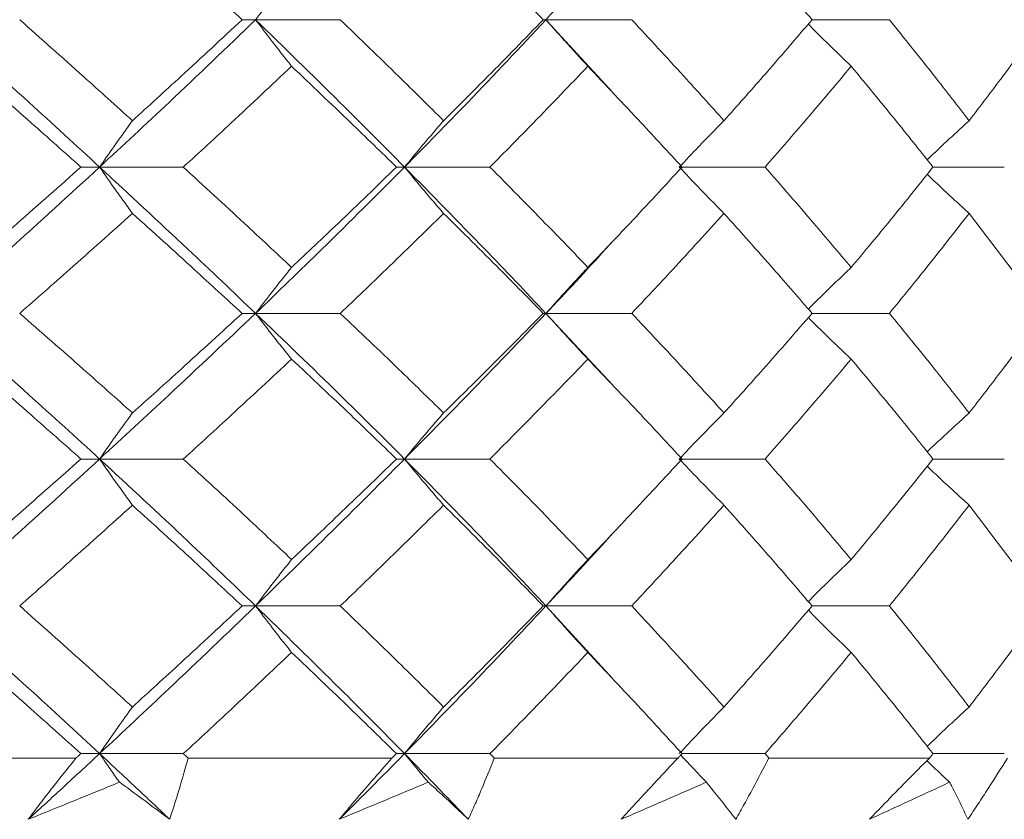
# Model space of a CAD drawing. Header units: inches. Extents: x 1.8 to 28.9, y 1.9 to 20.6.
# Tile 32 of 53: x 17.01 to 17.251, y 9.428 to 9.624. Entities that reach past the tile are written whole.
import ezdxf

# ---------------------------------------------------------------- set-up
doc = ezdxf.new("R2010")
doc.units = ezdxf.units.IN
doc.header["$MEASUREMENT"] = 0

msp = doc.modelspace()

# ---------------------------------------------------------------- linework, layer by layer
at = {"color": 7, "linetype": 'Continuous', "lineweight": 15}
for p, q in [((17.06762, 9.6237), (17.06434, 9.6237)), ((17.06762, 9.6237), (17.08837, 9.6237)), ((17.13874, 9.6237), (17.13808, 9.6237)), ((17.13874, 9.6237), (17.15511, 9.60584)), ((17.13874, 9.6237), (17.15974, 9.6237)), ((17.2039, 9.6237), (17.22284, 9.6237)), ((17.02943, 9.58761), (17.02485, 9.58761)), ((17.02943, 9.58761), (17.04993, 9.58761)), ((17.10411, 9.58761), (17.10213, 9.58761)), ((17.10411, 9.58761), (17.12502, 9.58761)), ((17.17139, 9.58761), (17.19239, 9.58761)), ((17.23351, 9.58761), (17.25097, 9.58761)), ((17.06762, 9.55179), (17.06434, 9.55179)), ((17.06762, 9.55179), (17.08837, 9.55179)), ((17.13874, 9.55179), (17.13808, 9.55179)), ((17.13874, 9.55179), (17.15511, 9.53419)), ((17.13874, 9.55179), (17.15974, 9.55179)), ((17.2039, 9.55179), (17.22284, 9.55179)), ((17.02943, 9.51612), (17.02485, 9.51612)), ((17.02943, 9.51612), (17.04993, 9.51612)), ((17.10411, 9.51612), (17.10213, 9.51612)), ((17.10411, 9.51612), (17.12502, 9.51612)), ((17.17139, 9.51612), (17.19239, 9.51612)), ((17.23351, 9.51612), (17.25097, 9.51612)), ((17.06762, 9.48015), (17.06434, 9.48015)), ((17.06762, 9.48015), (17.08837, 9.48015)), ((17.13874, 9.48015), (17.13808, 9.48015)), ((17.13874, 9.48015), (17.15511, 9.46228)), ((17.13874, 9.48015), (17.15974, 9.48015)), ((17.2039, 9.48015), (17.22284, 9.48015)), ((17.02364, 9.44289), (16.96958, 9.44289)), ((17.02485, 9.44398), (17.02943, 9.44398)), ((17.04993, 9.44398), (17.02943, 9.44398)), ((17.10102, 9.44289), (17.05111, 9.44289)), ((17.10411, 9.44398), (17.10213, 9.44398)), ((17.10411, 9.44398), (17.12502, 9.44398)), ((17.17106, 9.44289), (17.12609, 9.44289)), ((17.17205, 9.44398), (17.19239, 9.44398)), ((17.23266, 9.44289), (17.19333, 9.44289)), ((17.23351, 9.44398), (17.25097, 9.44398))]:
    msp.add_line(p, q, dxfattribs=at)
for points, knots in [([(17.03747, 9.6485), (17.04254, 9.64387), (17.05158, 9.6356), (17.06044, 9.62734), (17.06434, 9.6237)], [0, 0, 0, 0, 0.560157, 1, 1, 1, 1]), ([(17.11367, 9.6485), (17.11829, 9.64387), (17.12653, 9.6356), (17.13455, 9.62734), (17.13808, 9.6237)], [0, 0, 0, 0, 0.560157, 1, 1, 1, 1]), ([(17.18233, 9.6485), (17.18642, 9.64387), (17.19374, 9.6356), (17.2008, 9.62734), (17.2039, 9.6237)], [0, 0, 0, 0, 0.560157, 1, 1, 1, 1]), ([(17.24236, 9.6485), (17.24587, 9.64387), (17.25214, 9.6356), (17.25813, 9.62734), (17.26076, 9.6237)], [0, 0, 0, 0, 0.560157, 1, 1, 1, 1]), ([(17.07644, 9.63511), (17.0756, 9.63405), (17.07391, 9.63192), (17.07097, 9.62813), (17.06888, 9.62537), (17.06762, 9.6237)], [0, 0, 0, 0, 0.2840981, 0.5681962, 1, 1, 1, 1]), ([(17.14901, 9.63511), (17.14803, 9.63405), (17.14607, 9.63192), (17.14264, 9.62813), (17.14021, 9.62537), (17.13874, 9.6237)], [0, 0, 0, 0, 0.284098, 0.568196, 1, 1, 1, 1]), ([(16.98969, 9.6237), (16.99721, 9.61695), (17.01063, 9.6049), (17.02369, 9.59289), (17.02943, 9.58761)], [0, 0, 0, 0, 0.560594, 1, 1, 1, 1]), ([(17.00986, 9.6237), (17.01506, 9.61908), (17.02435, 9.61083), (17.03346, 9.60259), (17.03747, 9.59897)], [0, 0, 0, 0, 0.560356, 1, 1, 1, 1]), ([(17.06762, 9.6237), (17.0606, 9.61695), (17.04808, 9.6049), (17.03512, 9.59289), (17.02943, 9.58761)], [0, 0, 0, 0, 0.560594, 1, 1, 1, 1]), ([(17.06434, 9.6237), (17.05937, 9.61908), (17.05051, 9.61083), (17.04145, 9.60259), (17.03747, 9.59897)], [0, 0, 0, 0, 0.560356, 1, 1, 1, 1]), ([(17.07644, 9.61231), (17.0756, 9.61337), (17.07391, 9.61549), (17.07097, 9.61928), (17.06888, 9.62204), (17.06762, 9.6237)], [0, 0, 0, 0, 0.284211, 0.568422, 1, 1, 1, 1]), ([(17.06762, 9.6237), (17.07455, 9.61695), (17.08692, 9.6049), (17.09886, 9.59289), (17.10411, 9.58761)], [0, 0, 0, 0, 0.5605943, 1, 1, 1, 1]), ([(17.08837, 9.6237), (17.09315, 9.61908), (17.10168, 9.61083), (17.11001, 9.60259), (17.11367, 9.59897)], [0, 0, 0, 0, 0.560356, 1, 1, 1, 1]), ([(17.13874, 9.6237), (17.1324, 9.61695), (17.1211, 9.6049), (17.10929, 9.59289), (17.10411, 9.58761)], [0, 0, 0, 0, 0.560594, 1, 1, 1, 1]), ([(17.13808, 9.6237), (17.13359, 9.61908), (17.12556, 9.61083), (17.1173, 9.60259), (17.11367, 9.59897)], [0, 0, 0, 0, 0.560356, 1, 1, 1, 1]), ([(17.14901, 9.61231), (17.14803, 9.61337), (17.14607, 9.61549), (17.14264, 9.61928), (17.14021, 9.62204), (17.13874, 9.6237)], [0, 0, 0, 0, 0.2842111, 0.5684222, 1, 1, 1, 1]), ([(17.15974, 9.6237), (17.16402, 9.61908), (17.17167, 9.61083), (17.17907, 9.60259), (17.18233, 9.59897)], [0, 0, 0, 0, 0.560356, 1, 1, 1, 1]), ([(17.2039, 9.6237), (17.19994, 9.61908), (17.19288, 9.61083), (17.18555, 9.60259), (17.18233, 9.59897)], [0, 0, 0, 0, 0.560356, 1, 1, 1, 1]), ([(17.22284, 9.6237), (17.22656, 9.61908), (17.2332, 9.61083), (17.23956, 9.60259), (17.24236, 9.59897)], [0, 0, 0, 0, 0.560356, 1, 1, 1, 1]), ([(17.26076, 9.6237), (17.2574, 9.61908), (17.25141, 9.61083), (17.24513, 9.60259), (17.24236, 9.59897)], [0, 0, 0, 0, 0.560356, 1, 1, 1, 1]), ([(17.21349, 9.61231), (17.21238, 9.61337), (17.21017, 9.61549), (17.20667, 9.61893), (17.20428, 9.62133), (17.20299, 9.62264)], [0, 0, 0, 0, 0.313104, 0.626208, 1, 1, 1, 1]), ([(16.99692, 9.61231), (17.00218, 9.60769), (17.01157, 9.59945), (17.0208, 9.59123), (17.02485, 9.58761)], [0, 0, 0, 0, 0.560447, 1, 1, 1, 1]), ([(17.07644, 9.61231), (17.07154, 9.60769), (17.06281, 9.59945), (17.05386, 9.59123), (17.04993, 9.58761)], [0, 0, 0, 0, 0.560447, 1, 1, 1, 1]), ([(17.07644, 9.61231), (17.08129, 9.60769), (17.08995, 9.59945), (17.09841, 9.59123), (17.10213, 9.58761)], [0, 0, 0, 0, 0.560447, 1, 1, 1, 1]), ([(17.14901, 9.61231), (17.14459, 9.60769), (17.13671, 9.59945), (17.12859, 9.59123), (17.12502, 9.58761)], [0, 0, 0, 0, 0.560447, 1, 1, 1, 1]), ([(17.14901, 9.61231), (17.15338, 9.60769), (17.16117, 9.59945), (17.16873, 9.59123), (17.17205, 9.58761)], [0, 0, 0, 0, 0.560447, 1, 1, 1, 1]), ([(17.21349, 9.61231), (17.20962, 9.60769), (17.20271, 9.59945), (17.19554, 9.59123), (17.19239, 9.58761)], [0, 0, 0, 0, 0.560447, 1, 1, 1, 1]), ([(17.21349, 9.61231), (17.2173, 9.60769), (17.2241, 9.59945), (17.23064, 9.59123), (17.23351, 9.58761)], [0, 0, 0, 0, 0.560447, 1, 1, 1, 1]), ([(17.03747, 9.59897), (17.0367, 9.5979), (17.03516, 9.59578), (17.03248, 9.59201), (17.03058, 9.58926), (17.02943, 9.58761)], [0, 0, 0, 0, 0.2845988, 0.5691977, 1, 1, 1, 1]), ([(17.11367, 9.59897), (17.11275, 9.5979), (17.11092, 9.59578), (17.10773, 9.59201), (17.10547, 9.58926), (17.10411, 9.58761)], [0, 0, 0, 0, 0.284599, 0.569198, 1, 1, 1, 1]), ([(17.18233, 9.59897), (17.18128, 9.5979), (17.17919, 9.59578), (17.17554, 9.59201), (17.17295, 9.58926), (17.17139, 9.58761)], [0, 0, 0, 0, 0.284599, 0.569198, 1, 1, 1, 1]), ([(17.24236, 9.59897), (17.2412, 9.5979), (17.23888, 9.59578), (17.23545, 9.59259), (17.2332, 9.59044), (17.23209, 9.58939)], [0, 0, 0, 0, 0.336696, 0.673392, 1, 1, 1, 1]), ([(17.02943, 9.58761), (17.02211, 9.5809), (17.00905, 9.56893), (16.9956, 9.55702), (16.98969, 9.55179)], [0, 0, 0, 0, 0.561021, 1, 1, 1, 1]), ([(17.02485, 9.58761), (17.01968, 9.58301), (17.01046, 9.57481), (17.00105, 9.56663), (16.99692, 9.56304)], [0, 0, 0, 0, 0.560645, 1, 1, 1, 1]), ([(17.03747, 9.57628), (17.0367, 9.57734), (17.03516, 9.57946), (17.03248, 9.58322), (17.03058, 9.58596), (17.02943, 9.58761)], [0, 0, 0, 0, 0.284841, 0.569681, 1, 1, 1, 1]), ([(17.02943, 9.58761), (17.03668, 9.5809), (17.04958, 9.56893), (17.06212, 9.55702), (17.06762, 9.55179)], [0, 0, 0, 0, 0.561021, 1, 1, 1, 1]), ([(17.04993, 9.58761), (17.05494, 9.58301), (17.06386, 9.57481), (17.0726, 9.56663), (17.07644, 9.56304)], [0, 0, 0, 0, 0.560645, 1, 1, 1, 1]), ([(17.10411, 9.58761), (17.09741, 9.5809), (17.08548, 9.56893), (17.07307, 9.55702), (17.06762, 9.55179)], [0, 0, 0, 0, 0.561021, 1, 1, 1, 1]), ([(17.10213, 9.58761), (17.09739, 9.58301), (17.08893, 9.57481), (17.08025, 9.56663), (17.07644, 9.56304)], [0, 0, 0, 0, 0.560645, 1, 1, 1, 1]), ([(17.11367, 9.57628), (17.11275, 9.57734), (17.11092, 9.57946), (17.10773, 9.58322), (17.10547, 9.58596), (17.10411, 9.58761)], [0, 0, 0, 0, 0.284841, 0.569681, 1, 1, 1, 1]), ([(17.10411, 9.58761), (17.1107, 9.5809), (17.12247, 9.56893), (17.13378, 9.55702), (17.13874, 9.55179)], [0, 0, 0, 0, 0.561021, 1, 1, 1, 1]), ([(17.12502, 9.58761), (17.12956, 9.58301), (17.13766, 9.57481), (17.14555, 9.56663), (17.14901, 9.56304)], [0, 0, 0, 0, 0.560645, 1, 1, 1, 1]), ([(17.17205, 9.58761), (17.16781, 9.58301), (17.16026, 9.57481), (17.15244, 9.56663), (17.14901, 9.56304)], [0, 0, 0, 0, 0.560645, 1, 1, 1, 1]), ([(17.18233, 9.57628), (17.18128, 9.57734), (17.17918, 9.57946), (17.17553, 9.58322), (17.17295, 9.58596), (17.17139, 9.58761)], [0, 0, 0, 0, 0.284841, 0.569681, 1, 1, 1, 1]), ([(17.19239, 9.58761), (17.1964, 9.58301), (17.20355, 9.57481), (17.21045, 9.56663), (17.21349, 9.56304)], [0, 0, 0, 0, 0.560645, 1, 1, 1, 1]), ([(17.23351, 9.58761), (17.22985, 9.58301), (17.22331, 9.57481), (17.21648, 9.56663), (17.21349, 9.56304)], [0, 0, 0, 0, 0.560645, 1, 1, 1, 1]), ([(17.24236, 9.57628), (17.2412, 9.57734), (17.23887, 9.57946), (17.23545, 9.58264), (17.2332, 9.58479), (17.23209, 9.58584)], [0, 0, 0, 0, 0.3368802, 0.6737604, 1, 1, 1, 1]), ([(17.03747, 9.57628), (17.03236, 9.5717), (17.02325, 9.56352), (17.01395, 9.55537), (17.00986, 9.55179)], [0, 0, 0, 0, 0.560736, 1, 1, 1, 1]), ([(17.03747, 9.57628), (17.04254, 9.5717), (17.05158, 9.56352), (17.06044, 9.55537), (17.06434, 9.55179)], [0, 0, 0, 0, 0.560736, 1, 1, 1, 1]), ([(17.11367, 9.57628), (17.109, 9.5717), (17.10068, 9.56352), (17.09213, 9.55537), (17.08837, 9.55179)], [0, 0, 0, 0, 0.560736, 1, 1, 1, 1]), ([(17.11367, 9.57628), (17.11829, 9.5717), (17.12653, 9.56352), (17.13456, 9.55537), (17.13808, 9.55179)], [0, 0, 0, 0, 0.560736, 1, 1, 1, 1]), ([(17.18233, 9.57628), (17.17817, 9.5717), (17.17077, 9.56352), (17.1631, 9.55537), (17.15974, 9.55179)], [0, 0, 0, 0, 0.560736, 1, 1, 1, 1]), ([(17.18233, 9.57628), (17.18643, 9.5717), (17.19374, 9.56352), (17.2008, 9.55537), (17.2039, 9.55179)], [0, 0, 0, 0, 0.560736, 1, 1, 1, 1]), ([(17.24236, 9.57628), (17.23879, 9.5717), (17.23242, 9.56352), (17.22576, 9.55537), (17.22284, 9.55179)], [0, 0, 0, 0, 0.560736, 1, 1, 1, 1]), ([(17.24236, 9.57628), (17.24588, 9.5717), (17.25214, 9.56352), (17.25813, 9.55537), (17.26076, 9.55179)], [0, 0, 0, 0, 0.560736, 1, 1, 1, 1]), ([(17.1551, 9.56945), (17.15452, 9.56879), (17.14923, 9.56289), (17.14368, 9.55701), (17.13874, 9.55179)], [0, 0, 0, 0, 0.110779, 1, 1, 1, 1]), ([(17.07644, 9.56304), (17.07559, 9.56199), (17.0739, 9.55988), (17.07096, 9.55614), (17.06887, 9.55342), (17.06762, 9.55179)], [0, 0, 0, 0, 0.285509, 0.571018, 1, 1, 1, 1]), ([(17.14901, 9.56304), (17.14803, 9.56199), (17.14605, 9.55988), (17.14263, 9.55614), (17.1402, 9.55342), (17.13874, 9.55179)], [0, 0, 0, 0, 0.285509, 0.571018, 1, 1, 1, 1]), ([(17.21349, 9.56304), (17.21238, 9.56199), (17.21016, 9.55988), (17.20665, 9.55648), (17.20428, 9.55412), (17.20299, 9.55284)], [0, 0, 0, 0, 0.314579, 0.629159, 1, 1, 1, 1]), ([(16.98969, 9.55179), (16.9972, 9.54515), (17.01064, 9.53329), (17.02368, 9.52138), (17.02943, 9.51612)], [0, 0, 0, 0, 0.559075, 1, 1, 1, 1]), ([(17.00986, 9.55179), (17.01506, 9.54724), (17.02436, 9.53912), (17.03346, 9.53098), (17.03747, 9.5274)], [0, 0, 0, 0, 0.559555, 1, 1, 1, 1]), ([(17.06762, 9.55179), (17.06061, 9.54515), (17.04806, 9.53329), (17.03513, 9.52138), (17.02943, 9.51612)], [0, 0, 0, 0, 0.559075, 1, 1, 1, 1]), ([(17.06434, 9.55179), (17.05937, 9.54724), (17.05051, 9.53912), (17.04146, 9.53098), (17.03747, 9.5274)], [0, 0, 0, 0, 0.559555, 1, 1, 1, 1]), ([(17.07644, 9.54057), (17.07559, 9.54162), (17.0739, 9.54372), (17.07095, 9.54745), (17.06887, 9.55016), (17.06762, 9.55179)], [0, 0, 0, 0, 0.2858615, 0.5717236, 1, 1, 1, 1]), ([(17.06762, 9.55179), (17.07455, 9.54515), (17.08694, 9.53329), (17.09885, 9.52138), (17.10411, 9.51612)], [0, 0, 0, 0, 0.559075, 1, 1, 1, 1]), ([(17.08837, 9.55179), (17.09315, 9.54724), (17.10169, 9.53912), (17.11001, 9.53098), (17.11367, 9.5274)], [0, 0, 0, 0, 0.559555, 1, 1, 1, 1]), ([(17.13874, 9.55179), (17.13241, 9.54515), (17.12108, 9.53329), (17.1093, 9.52138), (17.10411, 9.51612)], [0, 0, 0, 0, 0.559075, 1, 1, 1, 1]), ([(17.13808, 9.55179), (17.13359, 9.54724), (17.12555, 9.53912), (17.1173, 9.53098), (17.11367, 9.5274)], [0, 0, 0, 0, 0.559555, 1, 1, 1, 1]), ([(17.14901, 9.54057), (17.14802, 9.54162), (17.14605, 9.54372), (17.14262, 9.54745), (17.1402, 9.55016), (17.13874, 9.55179)], [0, 0, 0, 0, 0.2858615, 0.5717236, 1, 1, 1, 1]), ([(17.15974, 9.55179), (17.16402, 9.54724), (17.17167, 9.53912), (17.17907, 9.53098), (17.18233, 9.5274)], [0, 0, 0, 0, 0.559555, 1, 1, 1, 1]), ([(17.2039, 9.55179), (17.19995, 9.54724), (17.19287, 9.53912), (17.18555, 9.53098), (17.18233, 9.5274)], [0, 0, 0, 0, 0.559555, 1, 1, 1, 1]), ([(17.21349, 9.54057), (17.21237, 9.54162), (17.21015, 9.54373), (17.20665, 9.54711), (17.20427, 9.54947), (17.20299, 9.55074)], [0, 0, 0, 0, 0.314918, 0.629837, 1, 1, 1, 1]), ([(17.22284, 9.55179), (17.22656, 9.54724), (17.2332, 9.53912), (17.23956, 9.53098), (17.24236, 9.5274)], [0, 0, 0, 0, 0.559555, 1, 1, 1, 1]), ([(17.26076, 9.55179), (17.25741, 9.54724), (17.25141, 9.53912), (17.24513, 9.53098), (17.24236, 9.5274)], [0, 0, 0, 0, 0.559555, 1, 1, 1, 1]), ([(16.99692, 9.54057), (17.00217, 9.53602), (17.01158, 9.52789), (17.02079, 9.51972), (17.02485, 9.51612)], [0, 0, 0, 0, 0.559215, 1, 1, 1, 1]), ([(17.07644, 9.54057), (17.07155, 9.53602), (17.0628, 9.52789), (17.05387, 9.51972), (17.04993, 9.51612)], [0, 0, 0, 0, 0.559215, 1, 1, 1, 1]), ([(17.07644, 9.54057), (17.08129, 9.53602), (17.08996, 9.52789), (17.09841, 9.51972), (17.10213, 9.51612)], [0, 0, 0, 0, 0.559215, 1, 1, 1, 1]), ([(17.14901, 9.54057), (17.1446, 9.53602), (17.1367, 9.52789), (17.12859, 9.51972), (17.12502, 9.51612)], [0, 0, 0, 0, 0.559215, 1, 1, 1, 1]), ([(17.14901, 9.54057), (17.15338, 9.53602), (17.16118, 9.52789), (17.16873, 9.51972), (17.17205, 9.51612)], [0, 0, 0, 0, 0.559215, 1, 1, 1, 1]), ([(17.21349, 9.54057), (17.20962, 9.53602), (17.20271, 9.52789), (17.19554, 9.51972), (17.19239, 9.51612)], [0, 0, 0, 0, 0.559215, 1, 1, 1, 1]), ([(17.21349, 9.54057), (17.2173, 9.53602), (17.22411, 9.52789), (17.23064, 9.51972), (17.23351, 9.51612)], [0, 0, 0, 0, 0.559215, 1, 1, 1, 1]), ([(17.03747, 9.5274), (17.0367, 9.52634), (17.03516, 9.52424), (17.03247, 9.52049), (17.03057, 9.51776), (17.02943, 9.51612)], [0, 0, 0, 0, 0.285309, 0.570618, 1, 1, 1, 1]), ([(17.11367, 9.5274), (17.11275, 9.52634), (17.11091, 9.52424), (17.10772, 9.52049), (17.10546, 9.51776), (17.10411, 9.51612)], [0, 0, 0, 0, 0.285309, 0.570618, 1, 1, 1, 1]), ([(17.18233, 9.5274), (17.18128, 9.52634), (17.17918, 9.52424), (17.17553, 9.52049), (17.17294, 9.51776), (17.17139, 9.51612)], [0, 0, 0, 0, 0.285309, 0.570618, 1, 1, 1, 1]), ([(17.24236, 9.5274), (17.2412, 9.52634), (17.23887, 9.52423), (17.23544, 9.52107), (17.23319, 9.51893), (17.23209, 9.51789)], [0, 0, 0, 0, 0.337529, 0.675058, 1, 1, 1, 1]), ([(17.02943, 9.51612), (17.02212, 9.50943), (17.00903, 9.49746), (16.99561, 9.48544), (16.98969, 9.48015)], [0, 0, 0, 0, 0.559203, 1, 1, 1, 1]), ([(17.02485, 9.51612), (17.01968, 9.51154), (17.01045, 9.50335), (17.00105, 9.49513), (16.99692, 9.49151)], [0, 0, 0, 0, 0.559413, 1, 1, 1, 1]), ([(17.03747, 9.50481), (17.0367, 9.50587), (17.03516, 9.50799), (17.03248, 9.51175), (17.03058, 9.51448), (17.02943, 9.51612)], [0, 0, 0, 0, 0.285003, 0.570006, 1, 1, 1, 1]), ([(17.02943, 9.51612), (17.03667, 9.50943), (17.04961, 9.49746), (17.06211, 9.48544), (17.06762, 9.48015)], [0, 0, 0, 0, 0.559203, 1, 1, 1, 1]), ([(17.04993, 9.51612), (17.05493, 9.51154), (17.06387, 9.50335), (17.07259, 9.49513), (17.07644, 9.49151)], [0, 0, 0, 0, 0.559413, 1, 1, 1, 1]), ([(17.10411, 9.51612), (17.09742, 9.50943), (17.08546, 9.49746), (17.07308, 9.48544), (17.06762, 9.48015)], [0, 0, 0, 0, 0.559203, 1, 1, 1, 1]), ([(17.10213, 9.51612), (17.09739, 9.51154), (17.08892, 9.50335), (17.08026, 9.49513), (17.07644, 9.49151)], [0, 0, 0, 0, 0.559413, 1, 1, 1, 1]), ([(17.11367, 9.50481), (17.11275, 9.50587), (17.11092, 9.50799), (17.10773, 9.51175), (17.10547, 9.51448), (17.10411, 9.51612)], [0, 0, 0, 0, 0.285003, 0.570006, 1, 1, 1, 1]), ([(17.10411, 9.51612), (17.1107, 9.50943), (17.12249, 9.49746), (17.13377, 9.48544), (17.13874, 9.48015)], [0, 0, 0, 0, 0.559203, 1, 1, 1, 1]), ([(17.12502, 9.51612), (17.12956, 9.51154), (17.13767, 9.50335), (17.14554, 9.49513), (17.14901, 9.49151)], [0, 0, 0, 0, 0.559413, 1, 1, 1, 1]), ([(17.17205, 9.51612), (17.16782, 9.51154), (17.16025, 9.50335), (17.15245, 9.49513), (17.14901, 9.49151)], [0, 0, 0, 0, 0.559413, 1, 1, 1, 1]), ([(17.18233, 9.50481), (17.18128, 9.50587), (17.17918, 9.50799), (17.17553, 9.51175), (17.17295, 9.51448), (17.17139, 9.51612)], [0, 0, 0, 0, 0.285003, 0.570006, 1, 1, 1, 1]), ([(17.19239, 9.51612), (17.19639, 9.51154), (17.20356, 9.50335), (17.21045, 9.49513), (17.21349, 9.49151)], [0, 0, 0, 0, 0.559413, 1, 1, 1, 1]), ([(17.23351, 9.51612), (17.22985, 9.51154), (17.2233, 9.50335), (17.21649, 9.49513), (17.21349, 9.49151)], [0, 0, 0, 0, 0.559413, 1, 1, 1, 1]), ([(17.24236, 9.50481), (17.2412, 9.50587), (17.23888, 9.50799), (17.23545, 9.51116), (17.2332, 9.5133), (17.23209, 9.51436)], [0, 0, 0, 0, 0.337093, 0.674187, 1, 1, 1, 1]), ([(17.03747, 9.50481), (17.03237, 9.50022), (17.02324, 9.492), (17.01395, 9.48377), (17.00986, 9.48015)], [0, 0, 0, 0, 0.559504, 1, 1, 1, 1]), ([(17.03747, 9.50481), (17.04254, 9.50022), (17.05159, 9.492), (17.06044, 9.48377), (17.06434, 9.48015)], [0, 0, 0, 0, 0.559504, 1, 1, 1, 1]), ([(17.11367, 9.50481), (17.109, 9.50022), (17.10067, 9.492), (17.09213, 9.48377), (17.08837, 9.48015)], [0, 0, 0, 0, 0.559504, 1, 1, 1, 1]), ([(17.11367, 9.50481), (17.11829, 9.50022), (17.12654, 9.492), (17.13455, 9.48377), (17.13808, 9.48015)], [0, 0, 0, 0, 0.559504, 1, 1, 1, 1]), ([(17.18233, 9.50481), (17.17818, 9.50022), (17.17076, 9.492), (17.16311, 9.48377), (17.15974, 9.48015)], [0, 0, 0, 0, 0.559504, 1, 1, 1, 1]), ([(17.18233, 9.50481), (17.18642, 9.50022), (17.19374, 9.492), (17.2008, 9.48377), (17.2039, 9.48015)], [0, 0, 0, 0, 0.559504, 1, 1, 1, 1]), ([(17.24236, 9.50481), (17.23879, 9.50022), (17.23241, 9.492), (17.22577, 9.48377), (17.22284, 9.48015)], [0, 0, 0, 0, 0.559504, 1, 1, 1, 1]), ([(17.24236, 9.50481), (17.24587, 9.50022), (17.25215, 9.492), (17.25813, 9.48377), (17.26076, 9.48015)], [0, 0, 0, 0, 0.559504, 1, 1, 1, 1]), ([(17.15511, 9.49796), (17.15453, 9.49731), (17.14923, 9.49139), (17.14368, 9.48545), (17.13874, 9.48015)], [0, 0, 0, 0, 0.108599, 1, 1, 1, 1]), ([(17.07644, 9.49151), (17.0756, 9.49045), (17.07391, 9.48833), (17.07096, 9.48456), (17.06888, 9.4818), (17.06762, 9.48015)], [0, 0, 0, 0, 0.284475, 0.568949, 1, 1, 1, 1]), ([(17.14901, 9.49151), (17.14803, 9.49045), (17.14606, 9.48833), (17.14263, 9.48456), (17.14021, 9.4818), (17.13874, 9.48015)], [0, 0, 0, 0, 0.284475, 0.568949, 1, 1, 1, 1]), ([(17.21349, 9.49151), (17.21238, 9.49045), (17.21017, 9.48833), (17.20666, 9.48491), (17.20428, 9.48251), (17.20299, 9.48121)], [0, 0, 0, 0, 0.3134391, 0.6268782, 1, 1, 1, 1]), ([(16.98969, 9.48015), (16.99721, 9.4734), (17.01064, 9.46136), (17.02369, 9.44929), (17.02943, 9.44398)], [0, 0, 0, 0, 0.559631, 1, 1, 1, 1]), ([(17.00986, 9.48015), (17.01506, 9.47553), (17.02435, 9.46728), (17.03346, 9.45903), (17.03747, 9.45539)], [0, 0, 0, 0, 0.559703, 1, 1, 1, 1]), ([(17.06762, 9.48015), (17.0606, 9.4734), (17.04806, 9.46136), (17.03513, 9.44929), (17.02943, 9.44398)], [0, 0, 0, 0, 0.559631, 1, 1, 1, 1]), ([(17.06434, 9.48015), (17.05937, 9.47553), (17.05051, 9.46728), (17.04146, 9.45903), (17.03747, 9.45539)], [0, 0, 0, 0, 0.559703, 1, 1, 1, 1]), ([(17.07644, 9.46876), (17.0756, 9.46982), (17.07391, 9.47195), (17.07097, 9.47573), (17.06888, 9.47849), (17.06762, 9.48015)], [0, 0, 0, 0, 0.284297, 0.568594, 1, 1, 1, 1]), ([(17.06762, 9.48015), (17.07455, 9.4734), (17.08693, 9.46136), (17.09886, 9.44929), (17.10411, 9.44398)], [0, 0, 0, 0, 0.5596306, 1, 1, 1, 1]), ([(17.08837, 9.48015), (17.09315, 9.47553), (17.10169, 9.46728), (17.11001, 9.45903), (17.11367, 9.45539)], [0, 0, 0, 0, 0.559703, 1, 1, 1, 1]), ([(17.13874, 9.48015), (17.13241, 9.4734), (17.12109, 9.46136), (17.1093, 9.44929), (17.10411, 9.44398)], [0, 0, 0, 0, 0.559631, 1, 1, 1, 1]), ([(17.13808, 9.48015), (17.13359, 9.47553), (17.12555, 9.46728), (17.1173, 9.45903), (17.11367, 9.45539)], [0, 0, 0, 0, 0.559703, 1, 1, 1, 1]), ([(17.14901, 9.46876), (17.14803, 9.46982), (17.14607, 9.47195), (17.14264, 9.47573), (17.14021, 9.47849), (17.13874, 9.48015)], [0, 0, 0, 0, 0.284297, 0.568594, 1, 1, 1, 1]), ([(17.15974, 9.48015), (17.16402, 9.47553), (17.17167, 9.46728), (17.17907, 9.45903), (17.18233, 9.45539)], [0, 0, 0, 0, 0.559703, 1, 1, 1, 1]), ([(17.2039, 9.48015), (17.19995, 9.47553), (17.19287, 9.46728), (17.18555, 9.45903), (17.18233, 9.45539)], [0, 0, 0, 0, 0.559703, 1, 1, 1, 1]), ([(17.21349, 9.46876), (17.21238, 9.46982), (17.21017, 9.47195), (17.20667, 9.47538), (17.20428, 9.47778), (17.20299, 9.47909)], [0, 0, 0, 0, 0.313206, 0.626411, 1, 1, 1, 1]), ([(17.22284, 9.48015), (17.22656, 9.47553), (17.2332, 9.46728), (17.23956, 9.45903), (17.24236, 9.45539)], [0, 0, 0, 0, 0.559703, 1, 1, 1, 1]), ([(17.26076, 9.48015), (17.25741, 9.47553), (17.25141, 9.46728), (17.24513, 9.45903), (17.24236, 9.45539)], [0, 0, 0, 0, 0.559703, 1, 1, 1, 1]), ([(16.99692, 9.46876), (17.00218, 9.46414), (17.01157, 9.45588), (17.02079, 9.44761), (17.02485, 9.44398)], [0, 0, 0, 0, 0.559794, 1, 1, 1, 1]), ([(17.07644, 9.46876), (17.07154, 9.46414), (17.0628, 9.45588), (17.05387, 9.44761), (17.04993, 9.44398)], [0, 0, 0, 0, 0.559794, 1, 1, 1, 1]), ([(17.07644, 9.46876), (17.08129, 9.46414), (17.08996, 9.45588), (17.09841, 9.44761), (17.10213, 9.44398)], [0, 0, 0, 0, 0.559794, 1, 1, 1, 1]), ([(17.14901, 9.46876), (17.14459, 9.46414), (17.13671, 9.45588), (17.12859, 9.44761), (17.12502, 9.44398)], [0, 0, 0, 0, 0.559794, 1, 1, 1, 1]), ([(17.14901, 9.46876), (17.15338, 9.46414), (17.16118, 9.45588), (17.16873, 9.44761), (17.17205, 9.44398)], [0, 0, 0, 0, 0.559794, 1, 1, 1, 1]), ([(17.21349, 9.46876), (17.20962, 9.46414), (17.20271, 9.45588), (17.19554, 9.44761), (17.19239, 9.44398)], [0, 0, 0, 0, 0.559794, 1, 1, 1, 1]), ([(17.21349, 9.46876), (17.2173, 9.46414), (17.22411, 9.45588), (17.23064, 9.44761), (17.23351, 9.44398)], [0, 0, 0, 0, 0.559794, 1, 1, 1, 1]), ([(17.02943, 9.44398), (17.03019, 9.44507), (17.03169, 9.44727), (17.03437, 9.45109), (17.0363, 9.45377), (17.03747, 9.45539)], [0, 0, 0, 0, 0.28405, 0.568101, 1, 1, 1, 1]), ([(17.11367, 9.45539), (17.11275, 9.45433), (17.11093, 9.4522), (17.10773, 9.44841), (17.10547, 9.44564), (17.10411, 9.44398)], [0, 0, 0, 0, 0.2840503, 0.5681006, 1, 1, 1, 1]), ([(17.18233, 9.45539), (17.18128, 9.45433), (17.17919, 9.4522), (17.17554, 9.44841), (17.17295, 9.44564), (17.17139, 9.44398)], [0, 0, 0, 0, 0.2840503, 0.5681006, 1, 1, 1, 1]), ([(17.24236, 9.45539), (17.2412, 9.45433), (17.23888, 9.4522), (17.23546, 9.44899), (17.23321, 9.44683), (17.23209, 9.44576)], [0, 0, 0, 0, 0.336048, 0.672096, 1, 1, 1, 1]), ([(17.02943, 9.44398), (17.02619, 9.44097), (17.02041, 9.43561), (17.01455, 9.43025), (17.01197, 9.42789)], [0, 0, 0, 0, 0.559972, 1, 1, 1, 1]), ([(17.01197, 9.42789), (17.01291, 9.42914), (17.01527, 9.43228), (17.01915, 9.43728), (17.02214, 9.44102), (17.02364, 9.44289)], [0, 0, 0, 0, 0.249909, 0.624893, 1, 1, 1, 1]), ([(17.02485, 9.44398), (17.02463, 9.44377), (17.02422, 9.44341), (17.02382, 9.44305), (17.02364, 9.44289)], [0, 0, 0, 0, 0.559995, 1, 1, 1, 1]), ([(17.02943, 9.44398), (17.03019, 9.44288), (17.03169, 9.44068), (17.03332, 9.43836), (17.03419, 9.43713), (17.0343, 9.43698)], [0, 0, 0, 0, 0.466803, 0.933606, 1, 1, 1, 1]), ([(17.02943, 9.44398), (17.03266, 9.44097), (17.03841, 9.43561), (17.04409, 9.43025), (17.04659, 9.42789)], [0, 0, 0, 0, 0.559972, 1, 1, 1, 1]), ([(17.05111, 9.44289), (17.05041, 9.4404), (17.04937, 9.43666), (17.04782, 9.43166), (17.047, 9.42915), (17.04659, 9.42789)], [0, 0, 0, 0, 0.49985, 0.749906, 1, 1, 1, 1]), ([(17.04993, 9.44398), (17.05015, 9.44377), (17.05054, 9.44341), (17.05094, 9.44305), (17.05111, 9.44289)], [0, 0, 0, 0, 0.559995, 1, 1, 1, 1]), ([(17.10411, 9.44398), (17.10115, 9.44097), (17.09586, 9.43561), (17.09049, 9.43025), (17.08813, 9.42789)], [0, 0, 0, 0, 0.559972, 1, 1, 1, 1]), ([(17.08813, 9.42789), (17.08918, 9.42914), (17.0918, 9.43228), (17.09609, 9.43728), (17.09938, 9.44102), (17.10102, 9.44289)], [0, 0, 0, 0, 0.249909, 0.624893, 1, 1, 1, 1]), ([(17.10213, 9.44398), (17.10192, 9.44377), (17.10155, 9.44341), (17.10119, 9.44305), (17.10102, 9.44289)], [0, 0, 0, 0, 0.559995, 1, 1, 1, 1]), ([(17.1099, 9.43698), (17.10934, 9.43765), (17.10739, 9.43996), (17.10547, 9.44231), (17.10411, 9.44398)], [0, 0, 0, 0, 0.289943, 1, 1, 1, 1]), ([(17.10411, 9.44398), (17.10705, 9.44097), (17.1123, 9.43561), (17.11745, 9.43025), (17.11972, 9.42789)], [0, 0, 0, 0, 0.559972, 1, 1, 1, 1]), ([(17.12609, 9.44289), (17.12508, 9.4404), (17.12357, 9.43666), (17.12141, 9.43166), (17.12028, 9.42915), (17.11972, 9.42789)], [0, 0, 0, 0, 0.49985, 0.749906, 1, 1, 1, 1]), ([(17.12502, 9.44398), (17.12522, 9.44377), (17.12558, 9.44341), (17.12593, 9.44305), (17.12609, 9.44289)], [0, 0, 0, 0, 0.559995, 1, 1, 1, 1]), ([(17.15715, 9.42789), (17.15829, 9.42914), (17.16113, 9.43228), (17.16576, 9.43728), (17.1693, 9.44102), (17.17106, 9.44289)], [0, 0, 0, 0, 0.249909, 0.624893, 1, 1, 1, 1]), ([(17.17205, 9.44398), (17.17187, 9.44377), (17.17154, 9.44341), (17.17121, 9.44305), (17.17106, 9.44289)], [0, 0, 0, 0, 0.559995, 1, 1, 1, 1]), ([(17.17802, 9.43698), (17.17737, 9.43765), (17.17526, 9.43984), (17.17318, 9.44207), (17.17173, 9.44362)], [0, 0, 0, 0, 0.305447, 1, 1, 1, 1]), ([(17.19333, 9.44289), (17.19203, 9.4404), (17.19007, 9.43666), (17.18733, 9.43166), (17.18592, 9.42915), (17.18522, 9.42789)], [0, 0, 0, 0, 0.49985, 0.749906, 1, 1, 1, 1]), ([(17.19239, 9.44398), (17.19256, 9.44377), (17.19288, 9.44341), (17.19319, 9.44305), (17.19333, 9.44289)], [0, 0, 0, 0, 0.559995, 1, 1, 1, 1]), ([(17.21795, 9.42789), (17.21915, 9.42914), (17.22218, 9.43228), (17.22707, 9.43728), (17.2308, 9.44102), (17.23266, 9.44289)], [0, 0, 0, 0, 0.249909, 0.624893, 1, 1, 1, 1]), ([(17.23758, 9.43698), (17.23686, 9.43765), (17.235, 9.43939), (17.23316, 9.44116), (17.23203, 9.44225)], [0, 0, 0, 0, 0.384164, 1, 1, 1, 1]), ([(17.23351, 9.44398), (17.23335, 9.44377), (17.23307, 9.44341), (17.23279, 9.44305), (17.23266, 9.44289)], [0, 0, 0, 0, 0.559995, 1, 1, 1, 1]), ([(17.25178, 9.44289), (17.2502, 9.4404), (17.24783, 9.43666), (17.24456, 9.43166), (17.24288, 9.42915), (17.24205, 9.42789)], [0, 0, 0, 0, 0.49985, 0.749906, 1, 1, 1, 1]), ([(17.0343, 9.43698), (17.03258, 9.43627), (17.02515, 9.43324), (17.0177, 9.43022), (17.01197, 9.42789)], [0, 0, 0, 0, 0.2317154, 1, 1, 1, 1]), ([(17.04659, 9.42789), (17.04481, 9.42922), (17.04126, 9.43189), (17.03713, 9.43492), (17.0348, 9.43662), (17.0343, 9.43698)], [0, 0, 0, 0, 0.4405721, 0.8811443, 1, 1, 1, 1]), ([(17.1099, 9.43698), (17.10822, 9.43627), (17.10099, 9.43324), (17.09372, 9.43022), (17.08813, 9.42789)], [0, 0, 0, 0, 0.231715, 1, 1, 1, 1]), ([(17.11972, 9.42789), (17.11831, 9.42922), (17.11548, 9.43189), (17.11218, 9.43492), (17.1103, 9.43662), (17.1099, 9.43698)], [0, 0, 0, 0, 0.440572, 0.881144, 1, 1, 1, 1]), ([(17.17802, 9.43698), (17.17641, 9.43627), (17.16949, 9.43324), (17.16251, 9.43022), (17.15715, 9.42789)], [0, 0, 0, 0, 0.231715, 1, 1, 1, 1]), ([(17.18522, 9.42789), (17.18419, 9.42922), (17.18214, 9.43189), (17.1797, 9.43492), (17.17831, 9.43662), (17.17802, 9.43698)], [0, 0, 0, 0, 0.440572, 0.881144, 1, 1, 1, 1]), ([(17.23758, 9.43698), (17.23607, 9.43627), (17.22957, 9.43324), (17.223, 9.43022), (17.21795, 9.42789)], [0, 0, 0, 0, 0.231715, 1, 1, 1, 1]), ([(17.24205, 9.42789), (17.24142, 9.42922), (17.24017, 9.43189), (17.23865, 9.43492), (17.23777, 9.43662), (17.23758, 9.43698)], [0, 0, 0, 0, 0.440572, 0.881144, 1, 1, 1, 1])]:
    msp.add_open_spline(points, degree=3, knots=knots, dxfattribs=at)

doc.saveas('drawing.dxf')
